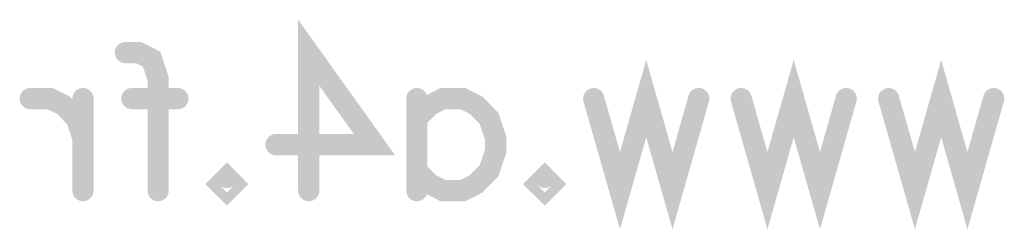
# Model space of a CAD drawing. Extents: x 0 to 95, y 0 to 136.
# Tile 9 of 14: x 38.63 to 56.84, y 78.71 to 82.58. Entities that reach past the tile are written whole.
import ezdxf

# ---------------------------------------------------------------- set-up
doc = ezdxf.new("R2010")
doc.units = 0
doc.layers.add('Bottom_Silk', color=11, linetype='CONTINUOUS')

msp = doc.modelspace()

# ---------------------------------------------------------------- linework, layer by layer
at = {"layer": 'Bottom_Silk', "linetype": 'CONTINUOUS', "const_width": 0.3922}
for points in [[(43.9735, 79.4244), (43.9735, 81.9738), (45.1892, 80.2751), (43.3671, 80.2751)], [(40.5827, 81.9766), (40.8242, 81.9766), (41.0684, 81.8558), (41.1892, 81.4908), (41.1892, 79.4244)], [(51.1866, 81.1258), (50.7008, 79.4244), (50.2151, 81.1258), (49.7294, 79.4244), (49.2436, 81.1258)], [(53.9138, 81.1258), (53.4281, 79.4244), (52.9423, 81.1258), (52.4566, 79.4244), (51.9709, 81.1258)], [(56.641, 81.1258), (56.1553, 79.4244), (55.6696, 81.1258), (55.1839, 79.4244), (54.6981, 81.1258)], [(39.7984, 80.3958), (39.6748, 80.7608), (39.4334, 81.0051), (39.1891, 81.1258), (38.8241, 81.1258)], [(39.7984, 81.1258), (39.7984, 79.4244)], [(41.5542, 81.1258), (40.7034, 81.1258)], [(45.9736, 81.1258), (45.9736, 79.4244)], [(45.9736, 80.7608), (46.215, 81.0051), (46.4593, 81.1258), (46.8215, 81.1258), (47.0658, 81.0051), (47.3072, 80.7608), (47.4308, 80.3958), (47.4308, 80.1544), (47.3072, 79.7894), (47.0658, 79.5479), (46.8215, 79.4244), (46.4593, 79.4244), (46.215, 79.5479), (45.9736, 79.7894)], [(42.462, 79.6686), (42.5827, 79.5451), (42.462, 79.4244), (42.3385, 79.5451), (42.462, 79.6686)], [(48.3386, 79.6686), (48.4593, 79.5451), (48.3386, 79.4244), (48.2151, 79.5451), (48.3386, 79.6686)]]:
    msp.add_lwpolyline(points, dxfattribs=at)
at = {"layer": 'Bottom_Silk', "linetype": 'CONTINUOUS', "const_width": 0.1961}
for points in [[(40.4847, 81.9766, 1), (40.6807, 81.9766, 1), (40.4847, 81.9766, 1)], [(38.7261, 81.1258, 1), (38.9222, 81.1258, 1), (38.7261, 81.1258, 1)], [(39.7003, 81.1258, 1), (39.8964, 81.1258, 1), (39.7003, 81.1258, 1)], [(40.6054, 81.1258, 1), (40.8015, 81.1258, 1), (40.6054, 81.1258, 1)], [(41.4561, 81.1258, 1), (41.6522, 81.1258, 1), (41.4561, 81.1258, 1)], [(45.8755, 81.1258, 1), (46.0716, 81.1258, 1), (45.8755, 81.1258, 1)], [(49.1456, 81.1258, 1), (49.3417, 81.1258, 1), (49.1456, 81.1258, 1)], [(51.0885, 81.1258, 1), (51.2846, 81.1258, 1), (51.0885, 81.1258, 1)], [(51.8728, 81.1258, 1), (52.0689, 81.1258, 1), (51.8728, 81.1258, 1)], [(53.8158, 81.1258, 1), (54.0118, 81.1258, 1), (53.8158, 81.1258, 1)], [(54.6001, 81.1258, 1), (54.7962, 81.1258, 1), (54.6001, 81.1258, 1)], [(56.543, 81.1258, 1), (56.7391, 81.1258, 1), (56.543, 81.1258, 1)], [(45.8755, 80.7608, 1), (46.0716, 80.7608, 1), (45.8755, 80.7608, 1)], [(39.7003, 80.3958, 1), (39.8964, 80.3958, 1), (39.7003, 80.3958, 1)], [(43.269, 80.2751, 1), (43.4651, 80.2751, 1), (43.269, 80.2751, 1)], [(45.8755, 79.7894, 1), (46.0716, 79.7894, 1), (45.8755, 79.7894, 1)], [(42.364, 79.6686, 1), (42.56, 79.6686, 1), (42.364, 79.6686, 1)], [(48.2406, 79.6686, 1), (48.4366, 79.6686, 1), (48.2406, 79.6686, 1)], [(39.7003, 79.4244, 1), (39.8964, 79.4244, 1), (39.7003, 79.4244, 1)], [(41.0911, 79.4244, 1), (41.2872, 79.4244, 1), (41.0911, 79.4244, 1)], [(43.8755, 79.4244, 1), (44.0716, 79.4244, 1), (43.8755, 79.4244, 1)], [(45.8755, 79.4244, 1), (46.0716, 79.4244, 1), (45.8755, 79.4244, 1)]]:
    msp.add_lwpolyline(points, format="xyb", dxfattribs=at)

doc.saveas('drawing.dxf')
